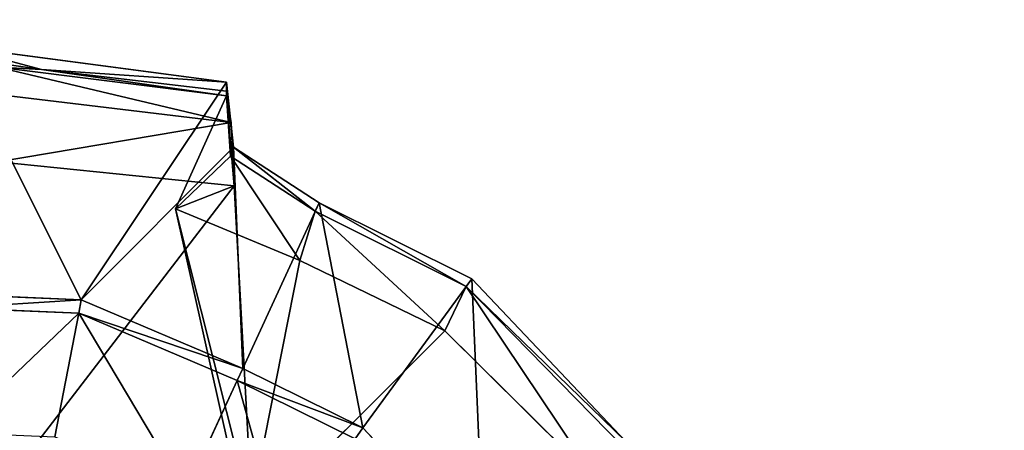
# Model space of a CAD drawing. Extents: x 0 to 22.9, y 0 to 20.5.
# Tile 122 of 233: x 12.647 to 13.566, y 2.53 to 2.913. Entities that reach past the tile are written whole.
import ezdxf

# ---------------------------------------------------------------- set-up
doc = ezdxf.new("R2010")
doc.units = 0
doc.header["$MEASUREMENT"] = 0
doc.layers.get('0').update_dxf_attribs({"color": 13, "linetype": 'CONTINUOUS'})
doc.layers.add('GALVANIZED_METAL', color=252, linetype='CONTINUOUS')
doc.layers.add('STAINLESS_STEEL', color=251, linetype='CONTINUOUS')

# ---------------------------------------------------------------- blocks, each defined once
blk = doc.blocks.new('NGM5458UC_TRADECAD_DXF')
at = {"layer": 'STAINLESS_STEEL', "color": 0}
for p, q in [((12.8398, 2.8546, 2.2887), (12.585, 2.8881, 2.2887)), ((12.8398, 2.8546, 2.2887), (12.585, 2.8881, 2.2887)), ((12.6669, 2.8663, 2.502), (12.585, 2.8782, 2.502)), ((12.6669, 2.8663, 2.502), (12.585, 2.8782, 2.502)), ((12.626, 2.8685, 2.5418), (12.8398, 2.8418, 2.5418)), ((12.626, 2.8685, 2.5418), (12.8398, 2.8418, 2.5418)), ((12.626, 2.8685, 2.5418), (12.6669, 2.8663, 2.502)), ((12.626, 2.8685, 2.5418), (12.6669, 2.8663, 2.502)), ((12.8398, 2.8546, 2.2887), (12.6669, 2.8663, 2.502)), ((12.8398, 2.846, 2.502), (12.6669, 2.8663, 2.502)), ((12.8398, 2.8546, 2.2887), (12.6669, 2.8663, 2.502)), ((12.8398, 2.846, 2.502), (12.6669, 2.8663, 2.502)), ((12.704, 2.6515, 2.2887), (12.8398, 2.8546, 2.2887)), ((12.704, 2.6515, 2.2887), (12.8398, 2.8546, 2.2887)), ((12.8464, 2.7938, 2.2887), (12.8398, 2.8546, 2.2887)), ((12.8398, 2.8546, 2.2887), (12.8398, 2.846, 2.502)), ((12.8398, 2.8546, 2.2887), (12.8398, 2.846, 2.502)), ((12.8464, 2.7938, 2.2887), (12.8398, 2.8546, 2.2887)), ((12.8442, 2.8169, 3.2788), (12.626, 2.8431, 3.2788)), ((12.8442, 2.8169, 3.2788), (12.626, 2.8431, 3.2788)), ((12.8398, 2.846, 2.502), (12.8435, 2.7855, 2.502)), ((12.8398, 2.8418, 2.5418), (12.8398, 2.846, 2.502)), ((12.8398, 2.846, 2.502), (12.8435, 2.7855, 2.502)), ((12.8398, 2.8418, 2.5418), (12.8398, 2.846, 2.502)), ((12.8398, 2.8418, 2.5418), (12.7921, 2.7362, 2.5423)), ((12.8398, 2.8418, 2.5418), (12.7921, 2.7362, 2.5423)), ((12.8398, 2.8418, 2.5418), (12.8442, 2.8169, 3.2788)), ((12.8398, 2.8418, 2.5418), (12.8442, 2.8169, 3.2788)), ((12.8442, 2.8169, 3.2788), (12.8471, 2.7579, 3.2786)), ((12.8442, 2.8169, 3.2788), (12.8471, 2.7579, 3.2786)), ((12.704, 2.6515, 2.2887), (12.8464, 2.7938, 2.2887)), ((12.704, 2.6515, 2.2887), (12.8464, 2.7938, 2.2887)), ((12.8435, 2.7855, 2.502), (12.8464, 2.7938, 2.2887)), ((12.8435, 2.7855, 2.502), (12.8464, 2.7938, 2.2887)), ((12.9263, 2.7418, 2.2887), (12.8464, 2.7938, 2.2887)), ((12.9263, 2.7418, 2.2887), (12.8464, 2.7938, 2.2887)), ((12.6262, 2.7802, 3.2786), (12.8471, 2.7579, 3.2786)), ((12.6262, 2.7802, 3.2786), (12.8471, 2.7579, 3.2786)), ((12.8435, 2.7855, 2.502), (12.7921, 2.7362, 2.5423)), ((12.8435, 2.7855, 2.502), (12.7921, 2.7362, 2.5423)), ((12.9226, 2.7342, 2.502), (12.8435, 2.7855, 2.502)), ((12.9226, 2.7342, 2.502), (12.8435, 2.7855, 2.502)), ((12.8471, 2.7579, 3.2786), (12.7921, 2.7362, 2.5423)), ((12.8471, 2.7579, 3.2786), (12.7921, 2.7362, 2.5423)), ((12.8637, 2.452, 3.2789), (12.8471, 2.7579, 3.2786)), ((12.8637, 2.452, 3.2789), (12.8471, 2.7579, 3.2786)), ((12.8551, 2.5875, 2.2887), (12.9263, 2.7418, 2.2887)), ((12.8551, 2.5875, 2.2887), (12.9263, 2.7418, 2.2887)), ((12.9263, 2.7418, 2.2887), (12.9226, 2.7342, 2.502)), ((12.9263, 2.7418, 2.2887), (12.9226, 2.7342, 2.502)), ((13.0691, 2.6709, 2.2887), (12.9263, 2.7418, 2.2887)), ((13.0691, 2.6709, 2.2887), (12.9263, 2.7418, 2.2887)), ((12.7921, 2.7362, 2.5423), (12.8589, 2.4381, 2.5423)), ((12.9084, 2.6883, 2.5423), (12.7921, 2.7362, 2.5423)), ((12.7921, 2.7362, 2.5423), (12.8589, 2.4381, 2.5423)), ((12.9084, 2.6883, 2.5423), (12.7921, 2.7362, 2.5423)), ((12.9084, 2.6883, 2.5423), (12.9226, 2.7342, 2.502)), ((12.9084, 2.6883, 2.5423), (12.9226, 2.7342, 2.502)), ((12.9226, 2.7342, 2.502), (13.0638, 2.664, 2.502)), ((12.9226, 2.7342, 2.502), (13.0638, 2.664, 2.502)), ((13.0438, 2.6225, 2.5423), (12.9084, 2.6883, 2.5423)), ((13.0438, 2.6225, 2.5423), (12.9084, 2.6883, 2.5423)), ((13.0691, 2.6709, 2.2887), (12.9672, 2.5319, 2.2887)), ((13.0691, 2.6709, 2.2887), (12.9672, 2.5319, 2.2887)), ((13.0638, 2.664, 2.502), (13.0691, 2.6709, 2.2887)), ((13.0638, 2.664, 2.502), (13.0691, 2.6709, 2.2887)), ((13.2128, 2.5194, 2.2887), (13.0691, 2.6709, 2.2887)), ((13.2128, 2.5194, 2.2887), (13.0691, 2.6709, 2.2887)), ((13.0438, 2.6225, 2.5423), (13.0638, 2.664, 2.502)), ((13.0438, 2.6225, 2.5423), (13.0638, 2.664, 2.502)), ((13.2104, 2.5144, 2.502), (13.0638, 2.664, 2.502)), ((13.2104, 2.5144, 2.502), (13.0638, 2.664, 2.502)), ((12.704, 2.6515, 2.2887), (12.585, 2.6564, 2.2887)), ((12.704, 2.6515, 2.2887), (12.585, 2.6564, 2.2887)), ((12.7018, 2.639, 2.1752), (12.704, 2.6515, 2.2887)), ((12.7018, 2.639, 2.1752), (12.704, 2.6515, 2.2887)), ((12.8551, 2.5875, 2.2887), (12.704, 2.6515, 2.2887)), ((12.8551, 2.5875, 2.2887), (12.704, 2.6515, 2.2887)), ((12.585, 2.6439, 2.1752), (12.7018, 2.639, 2.1752)), ((12.585, 2.6439, 2.1752), (12.7018, 2.639, 2.1752)), ((12.585, 2.6439, 2.111), (12.7018, 2.639, 2.111)), ((12.585, 2.6439, 2.111), (12.7018, 2.639, 2.111)), ((12.7018, 2.639, 2.111), (12.6795, 2.5237, 2.111)), ((12.7018, 2.639, 2.111), (12.6795, 2.5237, 2.111)), ((12.7018, 2.639, 2.1752), (12.8499, 2.5763, 2.1752)), ((12.7018, 2.639, 2.1752), (12.8499, 2.5763, 2.1752)), ((12.7018, 2.639, 2.1752), (12.7018, 2.639, 2.111)), ((12.7018, 2.639, 2.111), (12.8499, 2.5763, 2.111)), ((12.7018, 2.639, 2.1752), (12.7018, 2.639, 2.111)), ((12.7018, 2.639, 2.111), (12.8499, 2.5763, 2.111)), ((13.0438, 2.6225, 2.5423), (12.8589, 2.4381, 2.5423)), ((13.0438, 2.6225, 2.5423), (12.8589, 2.4381, 2.5423)), ((13.1855, 2.4825, 2.5423), (13.0438, 2.6225, 2.5423)), ((13.1855, 2.4825, 2.5423), (13.0438, 2.6225, 2.5423)), ((12.8499, 2.5763, 2.1752), (12.8551, 2.5875, 2.2887)), ((12.8499, 2.5763, 2.1752), (12.8551, 2.5875, 2.2887)), ((12.9672, 2.5319, 2.2887), (12.8551, 2.5875, 2.2887)), ((12.9672, 2.5319, 2.2887), (12.8551, 2.5875, 2.2887)), ((12.8499, 2.5763, 2.111), (12.8016, 2.472, 2.111)), ((12.8499, 2.5763, 2.111), (12.8016, 2.472, 2.111)), ((12.9599, 2.5217, 2.1752), (12.8499, 2.5763, 2.1752)), ((12.8499, 2.5763, 2.1752), (12.8499, 2.5763, 2.111)), ((12.8499, 2.5763, 2.111), (12.9599, 2.5217, 2.111)), ((12.9599, 2.5217, 2.1752), (12.8499, 2.5763, 2.1752)), ((12.8499, 2.5763, 2.1752), (12.8499, 2.5763, 2.111)), ((12.8499, 2.5763, 2.111), (12.9599, 2.5217, 2.111)), ((12.9672, 2.5319, 2.2887), (12.9599, 2.5217, 2.1752)), ((12.9672, 2.5319, 2.2887), (12.9599, 2.5217, 2.1752)), ((13.0801, 2.4127, 2.2887), (12.9672, 2.5319, 2.2887)), ((13.0801, 2.4127, 2.2887), (12.9672, 2.5319, 2.2887))]:
    blk.add_line(p, q, dxfattribs=at)
at = {"layer": 'GALVANIZED_METAL', "color": 0}
mesh = blk.add_polyface(dxfattribs=at)
corners = [(22.2899, 0.579), (0.6671, 18.884), (0.6671, 0.9145), (22.2899, 18.884)]
mesh.append_faces([[corners[k] for k in face] for face in [(0, 1, 2), (1, 0, 3)]], dxfattribs={"vtx0": -1, "color": 0})
at = {"layer": 'STAINLESS_STEEL', "color": 0}
mesh = blk.add_polyface(dxfattribs=at)
corners = [(0.5938, 3.4716, 1.9807), (22.8256, 0.0815, 1.9807), (0.0798, 0.0797, 1.9807), (22.5087, 3.4716, 1.9807)]
mesh.append_faces([[corners[k] for k in face] for face in [(0, 1, 2), (1, 0, 3)]], dxfattribs={"vtx0": -1, "color": 0})
mesh = blk.add_polyface(dxfattribs=at)
corners = [(12.704, 2.6515, 2.2887), (12.585, 2.8881, 2.2887), (12.585, 2.6564, 2.2887), (12.8398, 2.8546, 2.2887)]
mesh.append_faces([[corners[k] for k in face] for face in [(0, 1, 2), (1, 0, 3)]], dxfattribs={"vtx0": -1, "color": 0})
mesh = blk.add_polyface(dxfattribs=at)
corners = [(12.6669, 2.8663, 2.502), (12.585, 2.8881, 2.2887), (12.8398, 2.8546, 2.2887), (12.585, 2.8782, 2.502)]
mesh.append_faces([[corners[k] for k in face] for face in [(0, 1, 2), (1, 0, 3)]], dxfattribs={"vtx0": -1, "color": 0})
mesh = blk.add_polyface(dxfattribs=at)
corners = [(12.626, 2.8685, 2.5418), (12.585, 2.8782, 2.502), (12.6669, 2.8663, 2.502), (12.585, 2.8736, 2.5418)]
mesh.append_faces([[corners[k] for k in face] for face in [(0, 1, 2), (1, 0, 3)]], dxfattribs={"vtx0": -1, "color": 0})
mesh = blk.add_polyface(dxfattribs=at)
corners = [(12.8442, 2.8169, 3.2788), (12.626, 2.8685, 2.5418), (12.8398, 2.8418, 2.5418), (12.626, 2.8431, 3.2788)]
mesh.append_faces([[corners[k] for k in face] for face in [(0, 1, 2), (1, 0, 3)]], dxfattribs={"vtx0": -1, "color": 0})
mesh = blk.add_polyface(dxfattribs=at)
corners = [(12.8398, 2.8418, 2.5418), (12.6669, 2.8663, 2.502), (12.8398, 2.846, 2.502), (12.626, 2.8685, 2.5418)]
mesh.append_faces([[corners[k] for k in face] for face in [(0, 1, 2), (1, 0, 3)]], dxfattribs={"vtx0": -1, "color": 0})
mesh = blk.add_polyface(dxfattribs=at)
corners = [(12.6669, 2.8663, 2.502), (12.8398, 2.8546, 2.2887), (12.8398, 2.846, 2.502)]
mesh.append_faces([[corners[k] for k in face] for face in [(0, 1, 2)]], dxfattribs={"color": 0})
mesh = blk.add_polyface(dxfattribs=at)
corners = [(12.8464, 2.7938, 2.2887), (12.8398, 2.8546, 2.2887), (12.704, 2.6515, 2.2887)]
mesh.append_faces([[corners[k] for k in face] for face in [(0, 1, 2)]], dxfattribs={"color": 0})
mesh = blk.add_polyface(dxfattribs=at)
corners = [(12.8398, 2.846, 2.502), (12.8464, 2.7938, 2.2887), (12.8435, 2.7855, 2.502), (12.8398, 2.8546, 2.2887)]
mesh.append_faces([[corners[k] for k in face] for face in [(0, 1, 2), (1, 0, 3)]], dxfattribs={"vtx0": -1, "color": 0})
mesh = blk.add_polyface(dxfattribs=at)
corners = [(12.8442, 2.8169, 3.2788), (12.6262, 2.7802, 3.2786), (12.626, 2.8431, 3.2788), (12.8471, 2.7579, 3.2786)]
mesh.append_faces([[corners[k] for k in face] for face in [(0, 1, 2), (1, 0, 3)]], dxfattribs={"vtx0": -1, "color": 0})
mesh = blk.add_polyface(dxfattribs=at)
corners = [(12.8398, 2.846, 2.502), (12.8435, 2.7855, 2.502), (12.8398, 2.8418, 2.5418)]
mesh.append_faces([[corners[k] for k in face] for face in [(0, 1, 2)]], dxfattribs={"color": 0})
mesh = blk.add_polyface(dxfattribs=at)
corners = [(12.8398, 2.8418, 2.5418), (12.7921, 2.7362, 2.5423), (12.8471, 2.7579, 3.2786)]
mesh.append_faces([[corners[k] for k in face] for face in [(0, 1, 2)]], dxfattribs={"color": 0})
mesh = blk.add_polyface(dxfattribs=at)
corners = [(12.8398, 2.8418, 2.5418), (12.8435, 2.7855, 2.502), (12.7921, 2.7362, 2.5423)]
mesh.append_faces([[corners[k] for k in face] for face in [(0, 1, 2)]], dxfattribs={"color": 0})
mesh = blk.add_polyface(dxfattribs=at)
corners = [(12.8398, 2.8418, 2.5418), (12.8471, 2.7579, 3.2786), (12.8442, 2.8169, 3.2788)]
mesh.append_faces([[corners[k] for k in face] for face in [(0, 1, 2)]], dxfattribs={"color": 0})
mesh = blk.add_polyface(dxfattribs=at)
corners = [(12.8551, 2.5875, 2.2887), (12.8464, 2.7938, 2.2887), (12.704, 2.6515, 2.2887), (12.9263, 2.7418, 2.2887)]
mesh.append_faces([[corners[k] for k in face] for face in [(0, 1, 2), (1, 0, 3)]], dxfattribs={"vtx0": -1, "color": 0})
mesh = blk.add_polyface(dxfattribs=at)
corners = [(12.9226, 2.7342, 2.502), (12.8464, 2.7938, 2.2887), (12.9263, 2.7418, 2.2887), (12.8435, 2.7855, 2.502)]
mesh.append_faces([[corners[k] for k in face] for face in [(0, 1, 2), (1, 0, 3)]], dxfattribs={"vtx0": -1, "color": 0})
mesh = blk.add_polyface(dxfattribs=at)
corners = [(12.8471, 2.7579, 3.2786), (12.6264, 2.4714, 3.2787), (12.6262, 2.7802, 3.2786), (12.8637, 2.452, 3.2789)]
mesh.append_faces([[corners[k] for k in face] for face in [(0, 1, 2), (1, 0, 3)]], dxfattribs={"vtx0": -1, "color": 0})
mesh = blk.add_polyface(dxfattribs=at)
corners = [(12.9084, 2.6883, 2.5423), (12.7921, 2.7362, 2.5423), (12.8435, 2.7855, 2.502)]
mesh.append_faces([[corners[k] for k in face] for face in [(0, 1, 2)]], dxfattribs={"color": 0})
mesh = blk.add_polyface(dxfattribs=at)
corners = [(12.9226, 2.7342, 2.502), (12.9084, 2.6883, 2.5423), (12.8435, 2.7855, 2.502)]
mesh.append_faces([[corners[k] for k in face] for face in [(0, 1, 2)]], dxfattribs={"color": 0})
mesh = blk.add_polyface(dxfattribs=at)
corners = [(12.8471, 2.7579, 3.2786), (12.7921, 2.7362, 2.5423), (12.8637, 2.452, 3.2789)]
mesh.append_faces([[corners[k] for k in face] for face in [(0, 1, 2)]], dxfattribs={"color": 0})
mesh = blk.add_polyface(dxfattribs=at)
corners = [(12.9672, 2.5319, 2.2887), (12.9263, 2.7418, 2.2887), (12.8551, 2.5875, 2.2887), (13.0691, 2.6709, 2.2887)]
mesh.append_faces([[corners[k] for k in face] for face in [(0, 1, 2), (1, 0, 3)]], dxfattribs={"vtx0": -1, "color": 0})
mesh = blk.add_polyface(dxfattribs=at)
corners = [(13.0638, 2.664, 2.502), (12.9263, 2.7418, 2.2887), (13.0691, 2.6709, 2.2887), (12.9226, 2.7342, 2.502)]
mesh.append_faces([[corners[k] for k in face] for face in [(0, 1, 2), (1, 0, 3)]], dxfattribs={"vtx0": -1, "color": 0})
mesh = blk.add_polyface(dxfattribs=at)
corners = [(12.9084, 2.6883, 2.5423), (12.8589, 2.4381, 2.5423), (12.7921, 2.7362, 2.5423), (13.0438, 2.6225, 2.5423)]
mesh.append_faces([[corners[k] for k in face] for face in [(0, 1, 2), (1, 0, 3)]], dxfattribs={"vtx0": -1, "color": 0})
mesh = blk.add_polyface(dxfattribs=at)
corners = [(12.7921, 2.7362, 2.5423), (12.8589, 2.4381, 2.5423), (12.8637, 2.452, 3.2789)]
mesh.append_faces([[corners[k] for k in face] for face in [(0, 1, 2)]], dxfattribs={"color": 0})
mesh = blk.add_polyface(dxfattribs=at)
corners = [(12.9226, 2.7342, 2.502), (13.0438, 2.6225, 2.5423), (12.9084, 2.6883, 2.5423), (13.0638, 2.664, 2.502)]
mesh.append_faces([[corners[k] for k in face] for face in [(0, 1, 2), (1, 0, 3)]], dxfattribs={"vtx0": -1, "color": 0})
mesh = blk.add_polyface(dxfattribs=at)
corners = [(13.0801, 2.4127, 2.2887), (13.0691, 2.6709, 2.2887), (12.9672, 2.5319, 2.2887), (13.2128, 2.5194, 2.2887)]
mesh.append_faces([[corners[k] for k in face] for face in [(0, 1, 2), (1, 0, 3)]], dxfattribs={"vtx0": -1, "color": 0})
mesh = blk.add_polyface(dxfattribs=at)
corners = [(13.0638, 2.664, 2.502), (13.2128, 2.5194, 2.2887), (13.2104, 2.5144, 2.502), (13.0691, 2.6709, 2.2887)]
mesh.append_faces([[corners[k] for k in face] for face in [(0, 1, 2), (1, 0, 3)]], dxfattribs={"vtx0": -1, "color": 0})
mesh = blk.add_polyface(dxfattribs=at)
corners = [(13.0638, 2.664, 2.502), (13.1855, 2.4825, 2.5423), (13.0438, 2.6225, 2.5423), (13.2104, 2.5144, 2.502)]
mesh.append_faces([[corners[k] for k in face] for face in [(0, 1, 2), (1, 0, 3)]], dxfattribs={"vtx0": -1, "color": 0})
mesh = blk.add_polyface(dxfattribs=at)
corners = [(12.704, 2.6515, 2.2887), (12.585, 2.6439, 2.1752), (12.7018, 2.639, 2.1752), (12.585, 2.6564, 2.2887)]
mesh.append_faces([[corners[k] for k in face] for face in [(0, 1, 2), (1, 0, 3)]], dxfattribs={"vtx0": -1, "color": 0})
mesh = blk.add_polyface(dxfattribs=at)
corners = [(12.8551, 2.5875, 2.2887), (12.7018, 2.639, 2.1752), (12.8499, 2.5763, 2.1752), (12.704, 2.6515, 2.2887)]
mesh.append_faces([[corners[k] for k in face] for face in [(0, 1, 2), (1, 0, 3)]], dxfattribs={"vtx0": -1, "color": 0})
mesh = blk.add_polyface(dxfattribs=at)
corners = [(12.7018, 2.639, 2.1752), (12.585, 2.6439, 2.111), (12.7018, 2.639, 2.111), (12.585, 2.6439, 2.1752)]
mesh.append_faces([[corners[k] for k in face] for face in [(0, 1, 2), (1, 0, 3)]], dxfattribs={"vtx0": -1, "color": 0})
mesh = blk.add_polyface(dxfattribs=at)
corners = [(12.5851, 2.5276, 2.111), (12.7018, 2.639, 2.111), (12.585, 2.6439, 2.111), (12.6795, 2.5237, 2.111)]
mesh.append_faces([[corners[k] for k in face] for face in [(0, 1, 2), (1, 0, 3)]], dxfattribs={"vtx0": -1, "color": 0})
mesh = blk.add_polyface(dxfattribs=at)
corners = [(12.8016, 2.472, 2.111), (12.7018, 2.639, 2.111), (12.6795, 2.5237, 2.111), (12.8499, 2.5763, 2.111)]
mesh.append_faces([[corners[k] for k in face] for face in [(0, 1, 2), (1, 0, 3)]], dxfattribs={"vtx0": -1, "color": 0})
mesh = blk.add_polyface(dxfattribs=at)
corners = [(12.8499, 2.5763, 2.1752), (12.7018, 2.639, 2.111), (12.8499, 2.5763, 2.111), (12.7018, 2.639, 2.1752)]
mesh.append_faces([[corners[k] for k in face] for face in [(0, 1, 2), (1, 0, 3)]], dxfattribs={"vtx0": -1, "color": 0})
mesh = blk.add_polyface(dxfattribs=at)
corners = [(13.1855, 2.4825, 2.5423), (12.8589, 2.4381, 2.5423), (13.0438, 2.6225, 2.5423)]
mesh.append_faces([[corners[k] for k in face] for face in [(0, 1, 2)]], dxfattribs={"color": 0})
mesh = blk.add_polyface(dxfattribs=at)
corners = [(12.9672, 2.5319, 2.2887), (12.8499, 2.5763, 2.1752), (12.9599, 2.5217, 2.1752), (12.8551, 2.5875, 2.2887)]
mesh.append_faces([[corners[k] for k in face] for face in [(0, 1, 2), (1, 0, 3)]], dxfattribs={"vtx0": -1, "color": 0})
mesh = blk.add_polyface(dxfattribs=at)
corners = [(12.8912, 2.4275, 2.111), (12.8499, 2.5763, 2.111), (12.8016, 2.472, 2.111), (12.9599, 2.5217, 2.111)]
mesh.append_faces([[corners[k] for k in face] for face in [(0, 1, 2), (1, 0, 3)]], dxfattribs={"vtx0": -1, "color": 0})
mesh = blk.add_polyface(dxfattribs=at)
corners = [(12.9599, 2.5217, 2.1752), (12.8499, 2.5763, 2.111), (12.9599, 2.5217, 2.111), (12.8499, 2.5763, 2.1752)]
mesh.append_faces([[corners[k] for k in face] for face in [(0, 1, 2), (1, 0, 3)]], dxfattribs={"vtx0": -1, "color": 0})
mesh = blk.add_polyface(dxfattribs=at)
corners = [(13.0801, 2.4127, 2.2887), (12.9599, 2.5217, 2.1752), (13.0706, 2.4049, 2.1752), (12.9672, 2.5319, 2.2887)]
mesh.append_faces([[corners[k] for k in face] for face in [(0, 1, 2), (1, 0, 3)]], dxfattribs={"vtx0": -1, "color": 0})

msp = doc.modelspace()

# ---------------------------------------------------------------- block references
at = {"color": 0}
msp.add_blockref('NGM5458UC_TRADECAD_DXF', (0, 0), dxfattribs=at)

doc.saveas('drawing.dxf')
